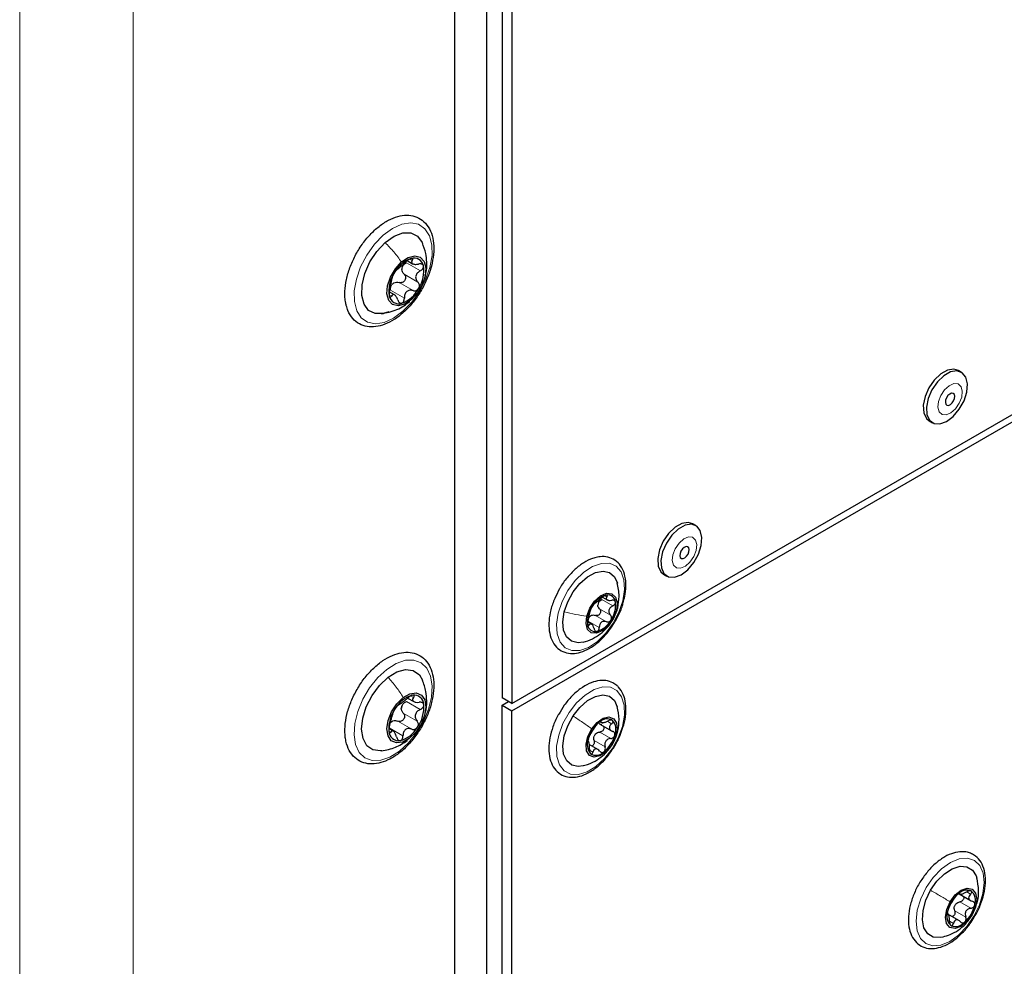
# Paper-space layout 'Blatt2' of a CAD drawing. Header units: millimetres. Extents: x 5 to 418, y 2 to 292.
# Tile 76 of 87: x 285 to 307, y 163 to 184. Entities that reach past the tile are written whole.
import ezdxf

# ---------------------------------------------------------------- set-up
doc = ezdxf.new("R2010")
doc.units = ezdxf.units.MM

psp = doc.layouts.new('Blatt2')

# ---------------------------------------------------------------- linework, layer by layer
at = {"color": 7, "linetype": 'Continuous', "lineweight": 18}
for p, q in [((284.705, 75.954), (284.705, 218.848)), ((287.25, 218.848), (287.25, 75.954)), ((293.454, 178.831), (293.507, 178.8)), ((293.376, 178.746), (293.688, 178.567)), ((293.323, 178.491), (293.634, 178.311)), ((293.213, 178.303), (293.524, 178.123)), ((293.016, 178.01), (293.039, 177.997)), ((293.018, 178.131), (293.329, 177.952)), ((297.755, 171.196), (298.003, 171.053)), ((297.83, 171.281), (297.871, 171.257)), ((297.704, 170.989), (297.952, 170.846)), ((298.106, 171.012), (298.083, 170.952)), ((297.453, 170.712), (297.7, 170.569)), ((297.611, 170.841), (297.859, 170.698)), ((297.455, 170.636), (297.475, 170.625)), ((293.376, 168.91), (293.687, 168.731)), ((293.49, 169.024), (293.535, 168.999)), ((293.185, 168.47), (293.496, 168.29)), ((293.304, 168.651), (293.616, 168.472)), ((297.731, 168.463), (297.745, 168.455)), ((297.889, 168.459), (297.975, 168.41)), ((292.986, 168.318), (293.297, 168.138)), ((292.999, 168.24), (293.026, 168.224)), ((297.709, 168.223), (297.956, 168.081)), ((293.389, 168.042), (293.444, 168.085)), ((297.583, 168.033), (297.831, 167.89)), ((297.479, 167.821), (297.557, 167.776)), ((297.965, 167.917), (297.972, 167.926)), ((305.939, 164.639), (306.023, 164.59)), ((305.783, 164.418), (306.031, 164.275)), ((305.668, 164.22), (305.915, 164.077)), ((306.056, 164.126), (306.057, 164.126)), ((305.552, 163.983), (305.639, 163.933))]:
    psp.add_line(p, q, dxfattribs=at)
at = {"color": 7, "linetype": 'Continuous', "lineweight": 25}
for p, q in [((295.524, 215.777), (295.524, 168.99)), ((295.736, 215.655), (295.736, 168.867)), ((295.17, 212.985), (295.17, 117.45)), ((294.463, 117.041), (294.463, 212.577)), ((294.463, 118.19), (294.463, 211.575)), ((295.736, 168.867), (318.985, 182.289)), ((295.736, 168.704), (318.985, 182.126)), ((293.395, 178.793), (293.514, 178.724)), ((293.106, 178.028), (292.99, 178.095)), ((305.82, 176.291), (305.75, 176.332)), ((305.097, 175.2), (305.167, 175.16)), ((299.866, 172.854), (299.796, 172.894)), ((299.143, 171.763), (299.213, 171.723)), ((297.771, 171.25), (297.876, 171.189)), ((297.524, 170.646), (297.439, 170.695)), ((293.401, 168.987), (293.541, 168.906)), ((295.736, 168.867), (295.524, 168.99)), ((295.524, 168.826), (295.665, 168.908)), ((295.524, 168.826), (295.736, 168.704)), ((295.524, 122.283), (295.524, 168.826)), ((295.736, 122.161), (295.736, 168.704)), ((297.718, 168.457), (297.77, 168.427)), ((293.081, 168.248), (292.984, 168.304)), ((297.711, 168.403), (297.985, 168.245)), ((297.685, 167.824), (297.476, 167.945)), ((305.763, 164.604), (305.801, 164.582)), ((305.766, 164.597), (306.039, 164.439)), ((305.776, 163.992), (305.502, 164.15)), ((305.537, 164.135), (305.507, 164.152))]:
    psp.add_line(p, q, dxfattribs=at)
at = {"color": 7, "linetype": 'Continuous', "lineweight": 18, "flags": 128}
for points in [[(292.856, 179.363), (293.065, 179.516), (293.275, 179.612), (293.474, 179.643), (293.65, 179.608), (293.792, 179.51), (293.893, 179.353), (293.946, 179.148), (293.949, 178.905), (293.901, 178.64), (293.805, 178.367), (293.667, 178.103), (293.495, 177.862), (293.298, 177.659), (293.089, 177.505), (292.879, 177.41), (292.68, 177.379), (292.504, 177.413), (292.362, 177.512), (292.261, 177.668), (292.208, 177.874), (292.205, 178.116), (292.253, 178.381), (292.349, 178.654), (292.487, 178.919), (292.659, 179.16), (292.856, 179.363)], [(305.839, 175.864), (305.811, 175.967), (305.745, 176.028), (305.652, 176.036), (305.546, 175.99), (305.442, 175.898), (305.358, 175.773), (305.304, 175.635), (305.29, 175.505), (305.319, 175.401), (305.384, 175.341), (305.477, 175.333), (305.583, 175.379), (305.687, 175.471), (305.772, 175.595), (305.825, 175.734), (305.839, 175.864)], [(299.885, 172.427), (299.857, 172.53), (299.791, 172.591), (299.698, 172.598), (299.592, 172.553), (299.488, 172.461), (299.404, 172.336), (299.35, 172.198), (299.337, 172.067), (299.365, 171.964), (299.43, 171.904), (299.523, 171.896), (299.629, 171.942), (299.733, 172.034), (299.818, 172.158), (299.871, 172.296), (299.885, 172.427)], [(298.228, 171.169), (298.14, 170.912), (298.01, 170.663), (297.845, 170.439), (297.656, 170.255), (297.457, 170.124), (297.261, 170.055), (297.082, 170.052), (296.932, 170.116), (296.82, 170.243), (296.755, 170.423), (296.741, 170.644), (296.779, 170.892), (296.867, 171.15), (296.997, 171.399), (297.162, 171.623), (297.351, 171.807), (297.55, 171.938), (297.746, 172.007), (297.925, 172.01), (298.075, 171.946), (298.187, 171.819), (298.252, 171.639), (298.266, 171.417), (298.228, 171.169)], [(292.936, 169.63), (293.147, 169.762), (293.354, 169.833), (293.545, 169.839), (293.709, 169.779), (293.836, 169.657), (293.919, 169.481), (293.953, 169.259), (293.936, 169.006), (293.869, 168.736), (293.757, 168.465), (293.604, 168.208), (293.421, 167.98), (293.218, 167.794), (293.007, 167.663), (292.8, 167.592), (292.609, 167.586), (292.445, 167.646), (292.318, 167.767), (292.235, 167.944), (292.201, 168.165), (292.218, 168.418), (292.285, 168.688), (292.397, 168.96), (292.55, 169.217), (292.733, 169.445), (292.936, 169.63)], [(297.985, 167.849), (297.816, 167.63), (297.625, 167.454), (297.425, 167.332), (297.231, 167.274), (297.056, 167.282), (296.911, 167.356), (296.806, 167.492), (296.749, 167.68), (296.744, 167.906), (296.79, 168.157), (296.885, 168.414), (297.022, 168.661), (297.191, 168.879), (297.382, 169.055), (297.582, 169.177), (297.776, 169.236), (297.951, 169.228), (298.096, 169.153), (298.201, 169.017), (298.258, 168.83), (298.263, 168.603), (298.217, 168.352), (298.122, 168.095), (297.985, 167.849)], [(306.099, 164.096), (305.94, 163.865), (305.755, 163.672), (305.557, 163.53), (305.36, 163.448), (305.177, 163.433), (305.02, 163.484), (304.9, 163.598), (304.825, 163.769), (304.801, 163.983), (304.829, 164.228), (304.907, 164.484), (305.03, 164.737), (305.189, 164.967), (305.374, 165.16), (305.572, 165.302), (305.769, 165.384), (305.953, 165.4), (306.11, 165.348), (306.229, 165.234), (306.304, 165.063), (306.328, 164.849), (306.3, 164.605), (306.222, 164.348), (306.099, 164.096)]]:
    psp.add_lwpolyline(points, dxfattribs=at)
at = {"color": 7, "linetype": 'Continuous', "lineweight": 25, "flags": 128}
for points in [[(292.899, 179.198), (293.099, 179.339), (293.297, 179.414), (293.477, 179.415), (293.625, 179.343), (293.729, 179.203), (293.736, 179.186)], [(292.98, 177.646), (292.857, 177.608), (292.677, 177.607), (292.529, 177.679), (292.425, 177.818), (292.374, 178.014), (292.38, 178.249), (292.443, 178.506), (292.557, 178.764), (292.713, 179.001), (292.899, 179.198)], [(293.264, 178.763), (293.415, 178.864), (293.561, 178.902), (293.684, 178.872), (293.77, 178.777), (293.808, 178.63), (293.794, 178.448), (293.729, 178.253), (293.621, 178.068), (293.484, 177.916)], [(293.484, 177.916), (293.333, 177.815), (293.187, 177.777), (293.064, 177.807), (292.978, 177.901), (292.94, 178.048), (292.954, 178.23), (293.019, 178.426), (293.127, 178.61), (293.264, 178.763)], [(305.75, 176.332), (305.649, 176.361), (305.506, 176.338), (305.354, 176.253), (305.209, 176.115), (305.088, 175.939), (305.003, 175.745), (304.964, 175.552), (304.974, 175.383), (305.033, 175.256), (305.097, 175.2)], [(305.954, 176.028), (305.919, 176.178), (305.838, 176.279), (305.719, 176.321), (305.576, 176.297), (305.424, 176.212), (305.28, 176.074), (305.159, 175.898), (305.074, 175.704), (305.034, 175.512), (305.045, 175.342), (305.104, 175.215), (305.205, 175.142), (305.338, 175.133), (305.487, 175.188), (305.637, 175.301), (305.772, 175.46), (305.877, 175.648), (305.94, 175.844), (305.954, 176.028)], [(305.67, 175.754), (305.66, 175.794), (305.634, 175.817), (305.598, 175.82), (305.557, 175.802), (305.517, 175.767), (305.485, 175.719), (305.464, 175.665), (305.459, 175.615), (305.47, 175.575), (305.495, 175.552), (305.531, 175.549), (305.572, 175.566), (305.612, 175.602), (305.644, 175.65), (305.665, 175.703), (305.67, 175.754)], [(299.796, 172.894), (299.695, 172.924), (299.552, 172.901), (299.4, 172.816), (299.255, 172.678), (299.134, 172.502), (299.049, 172.308), (299.01, 172.115), (299.02, 171.946), (299.079, 171.819), (299.143, 171.763)], [(300.001, 172.59), (299.965, 172.741), (299.884, 172.842), (299.766, 172.884), (299.623, 172.86), (299.471, 172.775), (299.326, 172.637), (299.205, 172.461), (299.12, 172.267), (299.08, 172.074), (299.091, 171.905), (299.15, 171.778), (299.251, 171.705), (299.384, 171.696), (299.533, 171.751), (299.684, 171.864), (299.818, 172.023), (299.923, 172.211), (299.986, 172.407), (300.001, 172.59)], [(299.716, 172.317), (299.706, 172.357), (299.68, 172.38), (299.644, 172.383), (299.603, 172.365), (299.563, 172.33), (299.531, 172.282), (299.51, 172.228), (299.505, 172.178), (299.516, 172.138), (299.541, 172.115), (299.577, 172.112), (299.618, 172.129), (299.658, 172.165), (299.691, 172.213), (299.711, 172.266), (299.716, 172.317)], [(296.913, 170.918), (296.993, 171.147), (297.114, 171.366), (297.266, 171.558), (297.438, 171.707), (297.615, 171.802), (297.783, 171.834), (297.928, 171.801), (298.039, 171.706), (298.105, 171.562)], [(297.419, 170.824), (297.487, 171), (297.595, 171.159), (297.726, 171.277), (297.862, 171.335), (297.981, 171.326), (298.064, 171.249), (298.1, 171.118), (298.083, 170.952)], [(297.337, 170.242), (297.224, 170.228), (297.079, 170.26), (296.968, 170.356), (296.9, 170.506), (296.882, 170.698), (296.913, 170.918)], [(298.083, 170.952), (298.015, 170.775), (297.907, 170.617), (297.776, 170.499), (297.64, 170.441), (297.521, 170.45), (297.438, 170.527), (297.402, 170.658), (297.419, 170.824)], [(292.963, 169.452), (293.164, 169.573), (293.358, 169.624), (293.53, 169.601), (293.665, 169.506), (293.738, 169.385)], [(292.825, 167.804), (292.796, 167.801), (292.624, 167.824), (292.49, 167.919), (292.402, 168.078), (292.37, 168.289), (292.395, 168.534), (292.475, 168.793), (292.604, 169.046), (292.771, 169.272), (292.963, 169.452)], [(293.304, 168.997), (293.455, 169.082), (293.597, 169.102), (293.711, 169.054), (293.785, 168.944), (293.81, 168.786), (293.781, 168.598), (293.704, 168.403), (293.587, 168.225), (293.444, 168.085)], [(293.444, 168.085), (293.293, 168), (293.151, 167.98), (293.037, 168.028), (292.963, 168.137), (292.938, 168.296), (292.967, 168.484), (293.044, 168.678), (293.161, 168.857), (293.304, 168.997)], [(297.111, 168.585), (297.263, 168.778), (297.434, 168.929), (297.611, 169.025), (297.78, 169.058), (297.925, 169.026), (298.037, 168.932), (298.103, 168.792)], [(297.341, 167.467), (297.227, 167.451), (297.082, 167.483), (296.97, 167.577), (296.901, 167.726), (296.882, 167.918), (296.912, 168.137), (296.991, 168.366), (297.111, 168.585)], [(297.53, 168.298), (297.651, 168.441), (297.787, 168.535), (297.917, 168.563), (298.023, 168.524), (298.086, 168.421), (298.099, 168.271), (298.059, 168.097), (297.972, 167.926)], [(297.972, 167.926), (297.851, 167.782), (297.715, 167.689), (297.585, 167.66), (297.479, 167.7), (297.416, 167.803), (297.403, 167.952), (297.443, 168.126), (297.53, 168.298)], [(305.129, 164.677), (305.271, 164.881), (305.438, 165.047), (305.615, 165.161), (305.787, 165.216), (305.942, 165.205), (306.066, 165.131), (306.15, 164.999), (306.165, 164.95)], [(305.567, 164.42), (305.681, 164.573), (305.815, 164.679), (305.949, 164.724), (306.062, 164.701), (306.137, 164.612), (306.162, 164.472), (306.134, 164.301), (306.057, 164.126)], [(305.402, 163.629), (305.342, 163.617), (305.187, 163.627), (305.063, 163.701), (304.979, 163.834), (304.943, 164.013), (304.958, 164.225), (305.021, 164.453), (305.129, 164.677)], [(306.057, 164.126), (305.943, 163.974), (305.809, 163.867), (305.675, 163.822), (305.562, 163.846), (305.487, 163.935), (305.462, 164.075), (305.49, 164.245), (305.567, 164.42)]]:
    psp.add_lwpolyline(points, dxfattribs=at)
at = {"color": 7, "linetype": 'Continuous', "lineweight": 25}
for centre, radius, start, end in [((293.717, 178.184), 0.699, 109.8915, 152.7043), ((293.546, 178.637), 0.214, 10.4108, 108.2534), ((293.529, 178.574), 0.259, 161.4132, 174.9286), ((293.058, 178.56), 0.708, 326.9643, 9.3775), ((293.69, 178.118), 0.708, 146.9643, 189.3775), ((293.24, 178.085), 0.255, 124.4766, 138.1192), ((293.031, 178.495), 0.699, 289.8915, 332.7043), ((293.202, 178.041), 0.214, 190.4108, 288.2534), ((298.005, 170.787), 0.53, 106.8268, 151.374), ((297.884, 171.049), 0.219, 158.4297, 173.718), ((297.89, 171.125), 0.174, 5.3311, 102.6403), ((297.468, 171.073), 0.599, 325.6008, 6.547), ((298.034, 170.703), 0.599, 145.6008, 186.547), ((297.621, 170.676), 0.193, 120.7845, 137.4163), ((297.497, 170.989), 0.53, 286.8268, 331.374), ((297.612, 170.651), 0.174, 185.3311, 282.6403), ((293.672, 168.439), 0.63, 104.4662, 150.4197), ((293.546, 168.833), 0.219, 1.9353, 98.3332), ((293.752, 168.303), 0.771, 144.5892, 184.5931), ((293.54, 168.719), 0.282, 158.2159, 170.9664), ((292.996, 168.778), 0.771, 324.5892, 4.5931), ((293.185, 168.275), 0.229, 120.12, 134.7659), ((298.158, 167.875), 0.731, 128.7416, 164.4498), ((297.875, 168.28), 0.24, 59.0871, 136.4851), ((297.748, 168.278), 0.325, 337.3286, 39.8568), ((293.202, 168.249), 0.219, 181.9353, 278.3332), ((293.076, 168.643), 0.63, 284.4662, 330.4197), ((297.754, 167.946), 0.325, 157.3286, 219.8568), ((297.822, 168.014), 0.268, 139.922, 153.2695), ((297.344, 168.348), 0.731, 308.7416, 344.4498), ((297.627, 167.943), 0.24, 239.0871, 316.4851), ((306.227, 164.034), 0.739, 131.9636, 167.42), ((305.941, 164.405), 0.275, 69.1743, 139.5776), ((305.853, 164.449), 0.282, 339.8716, 48.9), ((305.909, 164.212), 0.271, 143.0645, 156.319), ((305.397, 164.513), 0.739, 311.9636, 347.42), ((305.771, 164.098), 0.282, 159.8716, 228.9), ((305.683, 164.141), 0.275, 249.1743, 319.5776)]:
    psp.add_arc(centre, radius, start, end, dxfattribs=at)
for points, knots in [([(292.028, 177.784), (292.039, 177.746), (292.072, 177.638), (292.164, 177.491), (292.314, 177.368), (292.494, 177.307), (292.689, 177.304), (292.894, 177.358), (293.106, 177.467), (293.315, 177.628), (293.509, 177.832), (293.68, 178.07), (293.82, 178.33), (293.923, 178.6), (293.982, 178.869), (293.996, 179.126), (293.96, 179.359), (293.874, 179.557), (293.741, 179.705), (293.572, 179.794), (293.382, 179.821), (293.181, 179.792), (292.971, 179.707), (292.76, 179.568), (292.558, 179.381), (292.375, 179.157), (292.221, 178.905), (292.102, 178.638), (292.022, 178.367), (291.989, 178.104), (291.998, 177.911), (292.022, 177.811), (292.028, 177.784)], [0, 0, 0, 0, 0.018978, 0.0540405, 0.0880233, 0.1207146, 0.1532027, 0.1866219, 0.2212076, 0.2563491, 0.2914946, 0.326558, 0.3615929, 0.3966783, 0.4318873, 0.4673158, 0.5030087, 0.538652, 0.5733263, 0.6064684, 0.6389434, 0.671847, 0.7059733, 0.7409558, 0.7761298, 0.8112263, 0.8462641, 0.8813199, 0.9164627, 0.9517847, 0.987365, 1, 1, 1, 1]), ([(293.792, 178.459), (293.798, 178.476), (293.835, 178.57), (293.834, 178.742), (293.814, 178.975), (293.762, 179.115), (293.733, 179.194)], [0, 0, 0, 0, 0.06955, 0.404535, 0.664209, 1, 1, 1, 1]), ([(293.479, 178.841), (293.469, 178.838), (293.45, 178.831), (293.417, 178.811), (293.385, 178.787), (293.367, 178.77), (293.358, 178.762)], [0, 0, 0, 0, 0.250032, 0.499632, 0.749228, 1, 1, 1, 1]), ([(293.507, 178.8), (293.511, 178.807), (293.518, 178.821), (293.516, 178.836), (293.504, 178.845), (293.487, 178.842), (293.479, 178.841)], [0, 0, 0, 0, 0.249816, 0.499908, 0.75012, 1, 1, 1, 1]), ([(293.163, 178.59), (293.171, 178.596), (293.182, 178.603), (293.211, 178.629), (293.237, 178.653), (293.268, 178.679), (293.311, 178.717), (293.339, 178.744), (293.358, 178.762)], [0, 0, 0, 0, 0.2491937, 0.3743301, 0.4989253, 0.6240038, 0.7497569, 1, 1, 1, 1]), ([(293.323, 178.491), (293.309, 178.506), (293.282, 178.536), (293.275, 178.577), (293.271, 178.597)], [0, 0, 0, 0, 0.500645, 1, 1, 1, 1]), ([(293.284, 178.657), (293.295, 178.675), (293.318, 178.711), (293.357, 178.734), (293.376, 178.746)], [0, 0, 0, 0, 0.49811, 1, 1, 1, 1]), ([(293.507, 178.8), (293.5, 178.785), (293.488, 178.763), (293.496, 178.739), (293.511, 178.724), (293.537, 178.714), (293.582, 178.707), (293.622, 178.713), (293.649, 178.716)], [0, 0, 0, 0, 0.249219, 0.374357, 0.498947, 0.62402, 0.749767, 1, 1, 1, 1]), ([(293.757, 178.676), (293.753, 178.684), (293.746, 178.701), (293.719, 178.716), (293.686, 178.722), (293.661, 178.718), (293.649, 178.716)], [0, 0, 0, 0, 0.24999, 0.499611, 0.749127, 1, 1, 1, 1]), ([(293.688, 178.567), (293.699, 178.574), (293.721, 178.587), (293.745, 178.616), (293.76, 178.647), (293.758, 178.666), (293.757, 178.676)], [0, 0, 0, 0, 0.249853, 0.499901, 0.750114, 1, 1, 1, 1]), ([(293, 178.147), (293.006, 178.172), (293.016, 178.21), (293.027, 178.265), (293.035, 178.305), (293.043, 178.34), (293.051, 178.379), (293.053, 178.393), (293.054, 178.402)], [0, 0, 0, 0, 0.24922, 0.374358, 0.498948, 0.624021, 0.749768, 1, 1, 1, 1]), ([(293.096, 178.504), (293.089, 178.493), (293.077, 178.47), (293.063, 178.439), (293.055, 178.415), (293.054, 178.406), (293.054, 178.402)], [0, 0, 0, 0, 0.249858, 0.4994668, 0.7490113, 1, 1, 1, 1]), ([(293.163, 178.59), (293.16, 178.588), (293.153, 178.583), (293.137, 178.565), (293.116, 178.538), (293.103, 178.515), (293.096, 178.504)], [0, 0, 0, 0, 0.249806, 0.500054, 0.750309, 1, 1, 1, 1]), ([(293.323, 178.491), (293.331, 178.482), (293.346, 178.464), (293.358, 178.429), (293.357, 178.391), (293.343, 178.353), (293.317, 178.322), (293.284, 178.303), (293.248, 178.295), (293.225, 178.3), (293.213, 178.303)], [0, 0, 0, 0, 0.125234, 0.249503, 0.374346, 0.49908, 0.623909, 0.749397, 0.874445, 1, 1, 1, 1]), ([(293.688, 178.567), (293.664, 178.551), (293.628, 178.529), (293.597, 178.485), (293.583, 178.448), (293.581, 178.41), (293.593, 178.36), (293.618, 178.331), (293.634, 178.311)], [0, 0, 0, 0, 0.24922, 0.374358, 0.498948, 0.624021, 0.749768, 1, 1, 1, 1]), ([(293.018, 178.131), (293.019, 178.154), (293.02, 178.199), (293.04, 178.237), (293.05, 178.256)], [0, 0, 0, 0, 0.500609, 1, 1, 1, 1]), ([(293.096, 178.296), (293.115, 178.303), (293.153, 178.316), (293.193, 178.307), (293.213, 178.303)], [0, 0, 0, 0, 0.4981106, 1, 1, 1, 1]), ([(293.524, 178.123), (293.536, 178.121), (293.559, 178.116), (293.595, 178.123), (293.629, 178.142), (293.644, 178.164), (293.652, 178.174)], [0, 0, 0, 0, 0.249806, 0.500054, 0.750309, 1, 1, 1, 1]), ([(293.652, 178.174), (293.658, 178.186), (293.669, 178.21), (293.669, 178.249), (293.658, 178.285), (293.642, 178.302), (293.634, 178.311)], [0, 0, 0, 0, 0.249858, 0.499467, 0.749011, 1, 1, 1, 1]), ([(293, 178.147), (292.997, 178.135), (292.992, 178.112), (292.986, 178.072), (292.985, 178.033), (292.989, 178.013), (292.991, 178.003)], [0, 0, 0, 0, 0.249853, 0.499901, 0.750114, 1, 1, 1, 1]), ([(292.991, 178.003), (292.994, 177.995), (292.999, 177.979), (293.012, 177.972), (293.026, 177.977), (293.035, 177.99), (293.039, 177.997)], [0, 0, 0, 0, 0.24999, 0.499611, 0.749127, 1, 1, 1, 1]), ([(293.181, 177.913), (293.171, 177.938), (293.156, 177.976), (293.128, 178.011), (293.107, 178.03), (293.087, 178.036), (293.062, 178.031), (293.048, 178.011), (293.039, 177.997)], [0, 0, 0, 0, 0.2492191, 0.3743567, 0.4989469, 0.6240198, 0.7497675, 1, 1, 1, 1]), ([(293.269, 177.838), (293.278, 177.842), (293.295, 177.849), (293.315, 177.877), (293.328, 177.912), (293.329, 177.939), (293.329, 177.952)], [0, 0, 0, 0, 0.250032, 0.499632, 0.749228, 1, 1, 1, 1]), ([(293.524, 178.123), (293.499, 178.128), (293.462, 178.135), (293.413, 178.121), (293.381, 178.101), (293.356, 178.071), (293.333, 178.022), (293.331, 177.98), (293.329, 177.952)], [0, 0, 0, 0, 0.249194, 0.37433, 0.498925, 0.624004, 0.749757, 1, 1, 1, 1]), ([(292.814, 177.601), (292.932, 177.625), (293.109, 177.662), (293.32, 177.777), (293.407, 177.846), (293.449, 177.879)], [0, 0, 0, 0, 0.512053, 0.763119, 1, 1, 1, 1]), ([(293.181, 177.913), (293.185, 177.901), (293.194, 177.878), (293.216, 177.851), (293.242, 177.835), (293.26, 177.837), (293.269, 177.838)], [0, 0, 0, 0, 0.249816, 0.499908, 0.75012, 1, 1, 1, 1]), ([(297.656, 172.146), (297.62, 172.137), (297.519, 172.113), (297.349, 172.028), (297.154, 171.881), (296.976, 171.688), (296.858, 171.533), (296.813, 171.443), (296.809, 171.435)], [0, 0, 0, 0, 0.116024, 0.329386, 0.54511, 0.761082, 0.976573, 1, 1, 1, 1]), ([(298.242, 171.159), (298.256, 171.21), (298.293, 171.346), (298.303, 171.555), (298.272, 171.773), (298.188, 171.954), (298.059, 172.085), (297.896, 172.154), (297.757, 172.162), (297.676, 172.149), (297.656, 172.146)], [0, 0, 0, 0, 0.090612, 0.238574, 0.387702, 0.536718, 0.681345, 0.819423, 0.955356, 1, 1, 1, 1]), ([(298.112, 171.01), (298.128, 171.095), (298.162, 171.281), (298.123, 171.469), (298.103, 171.571)], [0, 0, 0, 0, 0.461291, 1, 1, 1, 1]), ([(296.809, 171.435), (296.77, 171.363), (296.688, 171.211), (296.607, 170.966), (296.565, 170.719), (296.57, 170.487), (296.625, 170.284), (296.73, 170.124), (296.877, 170.02), (297.049, 169.978), (297.234, 169.994), (297.428, 170.065), (297.625, 170.19), (297.813, 170.364), (297.982, 170.575), (298.12, 170.812), (298.209, 171.012), (298.235, 171.127), (298.242, 171.159)], [0, 0, 0, 0, 0.058922, 0.12516, 0.191689, 0.2587, 0.326172, 0.392809, 0.45667, 0.518284, 0.579969, 0.643874, 0.709697, 0.776038, 0.842244, 0.90835, 0.974521, 1, 1, 1, 1]), ([(297.595, 171.106), (297.592, 171.104), (297.587, 171.102), (297.574, 171.088), (297.557, 171.068), (297.546, 171.05), (297.54, 171.041)], [0, 0, 0, 0, 0.249815, 0.499908, 0.75012, 1, 1, 1, 1]), ([(297.595, 171.106), (297.6, 171.109), (297.609, 171.114), (297.632, 171.132), (297.653, 171.15), (297.678, 171.17), (297.714, 171.199), (297.737, 171.221), (297.753, 171.235)], [0, 0, 0, 0, 0.249199, 0.374336, 0.49893, 0.624007, 0.749759, 1, 1, 1, 1]), ([(297.68, 171.13), (297.69, 171.143), (297.71, 171.171), (297.74, 171.188), (297.755, 171.196)], [0, 0, 0, 0, 0.498459, 1, 1, 1, 1]), ([(297.852, 171.295), (297.844, 171.293), (297.829, 171.288), (297.802, 171.273), (297.775, 171.255), (297.761, 171.241), (297.753, 171.235)], [0, 0, 0, 0, 0.249991, 0.499611, 0.749127, 1, 1, 1, 1]), ([(297.871, 171.257), (297.874, 171.263), (297.881, 171.275), (297.88, 171.288), (297.871, 171.296), (297.858, 171.295), (297.852, 171.295)], [0, 0, 0, 0, 0.249852, 0.499902, 0.750115, 1, 1, 1, 1]), ([(297.871, 171.257), (297.864, 171.245), (297.854, 171.226), (297.858, 171.205), (297.87, 171.192), (297.89, 171.182), (297.925, 171.174), (297.957, 171.177), (297.978, 171.179)], [0, 0, 0, 0, 0.249201, 0.3743378, 0.4989316, 0.6240084, 0.74976, 1, 1, 1, 1]), ([(298.063, 171.141), (298.06, 171.149), (298.055, 171.163), (298.034, 171.176), (298.008, 171.182), (297.988, 171.18), (297.978, 171.179)], [0, 0, 0, 0, 0.249857, 0.499466, 0.749011, 1, 1, 1, 1]), ([(298.003, 171.053), (298.012, 171.059), (298.03, 171.069), (298.051, 171.092), (298.064, 171.117), (298.063, 171.133), (298.063, 171.141)], [0, 0, 0, 0, 0.249807, 0.500055, 0.750309, 1, 1, 1, 1]), ([(297.34, 170.243), (297.341, 170.243), (297.412, 170.254), (297.544, 170.314), (297.726, 170.419), (297.884, 170.564), (298.015, 170.744), (298.084, 170.901), (298.109, 170.995), (298.113, 171.013)], [0, 0, 0, 0, 0.0007498, 0.1894377, 0.3719171, 0.5534511, 0.7453075, 0.9532167, 1, 1, 1, 1]), ([(297.451, 170.75), (297.456, 170.77), (297.464, 170.8), (297.474, 170.844), (297.482, 170.876), (297.49, 170.905), (297.498, 170.937), (297.5, 170.949), (297.502, 170.958)], [0, 0, 0, 0, 0.249168, 0.374303, 0.498903, 0.623987, 0.749746, 1, 1, 1, 1]), ([(297.54, 171.041), (297.535, 171.032), (297.524, 171.014), (297.512, 170.989), (297.504, 170.969), (297.503, 170.961), (297.502, 170.958)], [0, 0, 0, 0, 0.250033, 0.499632, 0.749228, 1, 1, 1, 1]), ([(297.704, 170.989), (297.71, 170.982), (297.722, 170.967), (297.73, 170.938), (297.728, 170.907), (297.716, 170.877), (297.695, 170.853), (297.668, 170.838), (297.639, 170.834), (297.621, 170.838), (297.611, 170.841)], [0, 0, 0, 0, 0.125193, 0.249438, 0.374279, 0.499024, 0.623869, 0.749369, 0.87443, 1, 1, 1, 1]), ([(297.704, 170.989), (297.694, 171.001), (297.674, 171.026), (297.669, 171.057), (297.666, 171.073)], [0, 0, 0, 0, 0.50155, 1, 1, 1, 1]), ([(298.003, 171.053), (297.984, 171.042), (297.954, 171.024), (297.928, 170.989), (297.915, 170.96), (297.913, 170.928), (297.92, 170.887), (297.939, 170.863), (297.952, 170.846)], [0, 0, 0, 0, 0.249168, 0.374303, 0.498903, 0.623987, 0.749746, 1, 1, 1, 1]), ([(297.451, 170.75), (297.448, 170.741), (297.443, 170.723), (297.438, 170.692), (297.436, 170.66), (297.438, 170.643), (297.439, 170.635)], [0, 0, 0, 0, 0.249807, 0.500055, 0.750309, 1, 1, 1, 1]), ([(297.453, 170.712), (297.454, 170.729), (297.455, 170.764), (297.471, 170.792), (297.479, 170.807)], [0, 0, 0, 0, 0.501552, 1, 1, 1, 1]), ([(297.583, 170.547), (297.576, 170.567), (297.565, 170.598), (297.544, 170.628), (297.528, 170.645), (297.512, 170.651), (297.494, 170.65), (297.483, 170.635), (297.475, 170.625)], [0, 0, 0, 0, 0.249201, 0.374338, 0.498932, 0.624008, 0.74976, 1, 1, 1, 1]), ([(297.522, 170.842), (297.537, 170.846), (297.566, 170.854), (297.596, 170.845), (297.611, 170.841)], [0, 0, 0, 0, 0.498457, 1, 1, 1, 1]), ([(297.859, 170.698), (297.839, 170.703), (297.81, 170.71), (297.771, 170.701), (297.745, 170.686), (297.724, 170.663), (297.705, 170.625), (297.702, 170.592), (297.7, 170.569)], [0, 0, 0, 0, 0.249199, 0.374336, 0.49893, 0.624007, 0.749759, 1, 1, 1, 1]), ([(297.859, 170.698), (297.868, 170.696), (297.886, 170.691), (297.915, 170.695), (297.943, 170.71), (297.955, 170.726), (297.962, 170.735)], [0, 0, 0, 0, 0.2498147, 0.4999078, 0.7501201, 1, 1, 1, 1]), ([(297.962, 170.735), (297.967, 170.744), (297.976, 170.763), (297.977, 170.795), (297.969, 170.824), (297.958, 170.839), (297.952, 170.846)], [0, 0, 0, 0, 0.250033, 0.499632, 0.749228, 1, 1, 1, 1]), ([(297.439, 170.635), (297.441, 170.628), (297.445, 170.614), (297.455, 170.607), (297.465, 170.61), (297.472, 170.62), (297.475, 170.625)], [0, 0, 0, 0, 0.2498571, 0.4994664, 0.7490114, 1, 1, 1, 1]), ([(297.583, 170.547), (297.586, 170.537), (297.593, 170.518), (297.609, 170.495), (297.629, 170.481), (297.643, 170.481), (297.65, 170.481)], [0, 0, 0, 0, 0.249852, 0.499902, 0.750115, 1, 1, 1, 1]), ([(297.65, 170.481), (297.657, 170.484), (297.671, 170.489), (297.687, 170.51), (297.698, 170.538), (297.699, 170.559), (297.7, 170.569)], [0, 0, 0, 0, 0.249991, 0.499611, 0.749127, 1, 1, 1, 1]), ([(292.008, 168.08), (292.016, 168.04), (292.038, 167.925), (292.113, 167.761), (292.247, 167.613), (292.416, 167.526), (292.606, 167.5), (292.807, 167.531), (293.017, 167.617), (293.229, 167.756), (293.43, 167.944), (293.612, 168.169), (293.766, 168.421), (293.885, 168.688), (293.963, 168.959), (293.996, 169.223), (293.981, 169.467), (293.916, 169.681), (293.802, 169.852), (293.645, 169.966), (293.463, 170.018), (293.266, 170.012), (293.059, 169.95), (292.847, 169.834), (292.64, 169.666), (292.448, 169.456), (292.281, 169.214), (292.147, 168.952), (292.05, 168.681), (291.997, 168.413), (291.991, 168.214), (292.005, 168.108), (292.008, 168.08)], [0, 0, 0, 0, 0.018888, 0.054307, 0.088947, 0.122063, 0.154532, 0.187457, 0.221607, 0.256599, 0.291772, 0.326867, 0.361905, 0.396962, 0.432107, 0.467434, 0.50302, 0.538774, 0.57398, 0.607735, 0.640337, 0.672895, 0.706501, 0.741212, 0.776383, 0.811517, 0.846571, 0.881609, 0.916706, 0.951942, 0.987409, 1, 1, 1, 1]), ([(293.791, 168.641), (293.794, 168.647), (293.831, 168.734), (293.834, 168.905), (293.82, 169.154), (293.765, 169.306), (293.735, 169.392)], [0, 0, 0, 0, 0.024245, 0.370548, 0.644007, 1, 1, 1, 1]), ([(298.09, 169.27), (298.063, 169.29), (297.99, 169.344), (297.845, 169.386), (297.662, 169.38), (297.469, 169.317), (297.272, 169.201), (297.083, 169.034), (296.915, 168.839), (296.829, 168.691), (296.789, 168.623)], [0, 0, 0, 0, 0.0759282, 0.2043994, 0.3329271, 0.46564, 0.6027652, 0.7414303, 0.8798619, 1, 1, 1, 1]), ([(298.223, 168.313), (298.231, 168.337), (298.271, 168.444), (298.298, 168.634), (298.298, 168.867), (298.245, 169.071), (298.165, 169.201), (298.105, 169.257), (298.09, 169.27)], [0, 0, 0, 0, 0.061079, 0.276824, 0.494099, 0.712952, 0.929478, 1, 1, 1, 1]), ([(293.191, 168.826), (293.198, 168.829), (293.208, 168.834), (293.236, 168.855), (293.263, 168.875), (293.295, 168.9), (293.339, 168.934), (293.37, 168.961), (293.39, 168.978)], [0, 0, 0, 0, 0.249194, 0.37433, 0.498925, 0.624004, 0.749757, 1, 1, 1, 1]), ([(293.278, 168.824), (293.29, 168.842), (293.316, 168.878), (293.356, 168.9), (293.376, 168.91)], [0, 0, 0, 0, 0.49811, 1, 1, 1, 1]), ([(293.514, 169.049), (293.505, 169.047), (293.486, 169.043), (293.452, 169.025), (293.419, 169.003), (293.4, 168.987), (293.39, 168.978)], [0, 0, 0, 0, 0.250032, 0.499632, 0.749228, 1, 1, 1, 1]), ([(293.535, 168.999), (293.539, 169.006), (293.548, 169.021), (293.548, 169.039), (293.538, 169.05), (293.522, 169.05), (293.514, 169.049)], [0, 0, 0, 0, 0.249816, 0.499908, 0.75012, 1, 1, 1, 1]), ([(293.535, 168.999), (293.525, 168.983), (293.512, 168.959), (293.516, 168.931), (293.529, 168.913), (293.553, 168.9), (293.596, 168.888), (293.636, 168.89), (293.662, 168.892)], [0, 0, 0, 0, 0.249219, 0.374357, 0.498947, 0.62402, 0.749767, 1, 1, 1, 1]), ([(293.765, 168.84), (293.762, 168.849), (293.756, 168.868), (293.731, 168.886), (293.699, 168.895), (293.675, 168.893), (293.662, 168.892)], [0, 0, 0, 0, 0.24999, 0.499611, 0.749127, 1, 1, 1, 1]), ([(293.123, 168.75), (293.116, 168.739), (293.102, 168.717), (293.086, 168.685), (293.076, 168.659), (293.073, 168.649), (293.072, 168.645)], [0, 0, 0, 0, 0.249858, 0.4994668, 0.7490113, 1, 1, 1, 1]), ([(293.191, 168.826), (293.189, 168.825), (293.183, 168.822), (293.166, 168.806), (293.145, 168.782), (293.131, 168.761), (293.123, 168.75)], [0, 0, 0, 0, 0.249806, 0.500054, 0.750309, 1, 1, 1, 1]), ([(293.304, 168.651), (293.292, 168.668), (293.267, 168.701), (293.263, 168.743), (293.261, 168.764)], [0, 0, 0, 0, 0.500645, 1, 1, 1, 1]), ([(293.687, 168.731), (293.662, 168.717), (293.626, 168.696), (293.592, 168.653), (293.575, 168.616), (293.57, 168.577), (293.578, 168.525), (293.601, 168.493), (293.616, 168.472)], [0, 0, 0, 0, 0.2492203, 0.374358, 0.498948, 0.6240206, 0.749768, 1, 1, 1, 1]), ([(293.687, 168.731), (293.698, 168.737), (293.721, 168.75), (293.748, 168.778), (293.765, 168.809), (293.765, 168.83), (293.765, 168.84)], [0, 0, 0, 0, 0.249853, 0.499901, 0.750114, 1, 1, 1, 1]), ([(297.972, 167.913), (297.999, 167.959), (298.06, 168.063), (298.124, 168.265), (298.157, 168.522), (298.122, 168.7), (298.103, 168.795)], [0, 0, 0, 0, 0.180501, 0.407792, 0.68355, 1, 1, 1, 1]), ([(293.001, 168.386), (293.008, 168.41), (293.018, 168.446), (293.033, 168.501), (293.043, 168.541), (293.054, 168.577), (293.066, 168.617), (293.07, 168.634), (293.072, 168.645)], [0, 0, 0, 0, 0.24922, 0.374358, 0.498948, 0.624021, 0.749768, 1, 1, 1, 1]), ([(293.07, 168.473), (293.089, 168.479), (293.127, 168.489), (293.166, 168.476), (293.185, 168.47)], [0, 0, 0, 0, 0.498111, 1, 1, 1, 1]), ([(293.304, 168.651), (293.312, 168.642), (293.326, 168.622), (293.334, 168.586), (293.331, 168.547), (293.315, 168.51), (293.288, 168.481), (293.255, 168.464), (293.219, 168.46), (293.196, 168.466), (293.185, 168.47)], [0, 0, 0, 0, 0.125234, 0.249503, 0.374346, 0.49908, 0.623909, 0.749397, 0.874445, 1, 1, 1, 1]), ([(293.625, 168.331), (293.631, 168.343), (293.643, 168.367), (293.646, 168.406), (293.637, 168.443), (293.623, 168.462), (293.616, 168.472)], [0, 0, 0, 0, 0.249858, 0.499467, 0.749011, 1, 1, 1, 1]), ([(296.789, 168.623), (296.783, 168.613), (296.728, 168.526), (296.656, 168.344), (296.584, 168.093), (296.561, 167.85), (296.585, 167.628), (296.66, 167.44), (296.783, 167.3), (296.942, 167.22), (297.12, 167.201), (297.309, 167.239), (297.505, 167.331), (297.699, 167.477), (297.864, 167.643), (297.949, 167.77), (297.984, 167.82)], [0, 0, 0, 0, 0.010321, 0.089387, 0.168668, 0.248392, 0.32874, 0.409267, 0.487844, 0.562808, 0.63619, 0.710784, 0.788246, 0.867353, 0.946604, 1, 1, 1, 1]), ([(297.701, 168.445), (297.693, 168.439), (297.678, 168.427), (297.655, 168.403), (297.636, 168.381), (297.627, 168.368), (297.623, 168.361)], [0, 0, 0, 0, 0.250033, 0.4996315, 0.7492277, 1, 1, 1, 1]), ([(297.745, 168.455), (297.745, 168.458), (297.746, 168.464), (297.737, 168.466), (297.722, 168.46), (297.708, 168.45), (297.701, 168.445)], [0, 0, 0, 0, 0.249815, 0.499908, 0.75012, 1, 1, 1, 1]), ([(297.745, 168.455), (297.745, 168.448), (297.745, 168.438), (297.761, 168.434), (297.78, 168.435), (297.806, 168.44), (297.845, 168.452), (297.876, 168.466), (297.897, 168.475)], [0, 0, 0, 0, 0.249199, 0.374336, 0.49893, 0.624007, 0.749759, 1, 1, 1, 1]), ([(297.998, 168.486), (297.992, 168.489), (297.981, 168.496), (297.954, 168.496), (297.925, 168.489), (297.906, 168.48), (297.897, 168.475)], [0, 0, 0, 0, 0.249991, 0.499611, 0.749127, 1, 1, 1, 1]), ([(297.975, 168.41), (297.982, 168.416), (297.995, 168.43), (298.007, 168.451), (298.009, 168.472), (298.002, 168.481), (297.998, 168.486)], [0, 0, 0, 0, 0.249852, 0.499902, 0.750115, 1, 1, 1, 1]), ([(293.001, 168.386), (292.998, 168.375), (292.991, 168.352), (292.984, 168.313), (292.98, 168.274), (292.982, 168.252), (292.983, 168.242)], [0, 0, 0, 0, 0.249853, 0.499901, 0.750114, 1, 1, 1, 1]), ([(292.983, 168.242), (292.985, 168.233), (292.989, 168.215), (293, 168.205), (293.013, 168.207), (293.021, 168.219), (293.026, 168.224)], [0, 0, 0, 0, 0.24999, 0.499611, 0.749127, 1, 1, 1, 1]), ([(293.153, 168.118), (293.145, 168.144), (293.133, 168.183), (293.108, 168.222), (293.089, 168.244), (293.071, 168.254), (293.048, 168.254), (293.035, 168.236), (293.026, 168.224)], [0, 0, 0, 0, 0.249219, 0.374357, 0.498947, 0.62402, 0.749767, 1, 1, 1, 1]), ([(293.496, 168.29), (293.472, 168.297), (293.436, 168.308), (293.388, 168.298), (293.355, 168.281), (293.329, 168.253), (293.304, 168.207), (293.3, 168.166), (293.297, 168.138)], [0, 0, 0, 0, 0.249194, 0.37433, 0.498925, 0.624004, 0.749757, 1, 1, 1, 1]), ([(293.496, 168.29), (293.507, 168.287), (293.53, 168.28), (293.566, 168.285), (293.6, 168.301), (293.616, 168.321), (293.625, 168.331)], [0, 0, 0, 0, 0.249806, 0.500054, 0.750309, 1, 1, 1, 1]), ([(297.497, 168.171), (297.505, 168.183), (297.516, 168.201), (297.537, 168.235), (297.555, 168.263), (297.574, 168.291), (297.599, 168.327), (297.613, 168.348), (297.623, 168.361)], [0, 0, 0, 0, 0.249168, 0.374303, 0.498903, 0.623987, 0.749746, 1, 1, 1, 1]), ([(297.617, 168.186), (297.631, 168.196), (297.659, 168.216), (297.692, 168.221), (297.709, 168.223)], [0, 0, 0, 0, 0.498459, 1, 1, 1, 1]), ([(297.753, 168.383), (297.739, 168.389), (297.71, 168.401), (297.694, 168.423), (297.686, 168.434)], [0, 0, 0, 0, 0.501552, 1, 1, 1, 1]), ([(297.785, 168.361), (297.788, 168.357), (297.798, 168.347), (297.805, 168.324), (297.803, 168.295), (297.789, 168.267), (297.767, 168.244), (297.739, 168.228), (297.719, 168.225), (297.709, 168.223)], [0, 0, 0, 0, 0.086733, 0.238647, 0.390434, 0.542338, 0.695042, 0.847213, 1, 1, 1, 1]), ([(297.975, 168.41), (297.96, 168.395), (297.938, 168.373), (297.926, 168.34), (297.924, 168.314), (297.933, 168.29), (297.955, 168.261), (297.982, 168.248), (298, 168.24)], [0, 0, 0, 0, 0.249201, 0.3743378, 0.4989316, 0.6240084, 0.74976, 1, 1, 1, 1]), ([(297.984, 167.82), (298.001, 167.844), (298.072, 167.94), (298.157, 168.11), (298.203, 168.253), (298.223, 168.313)], [0, 0, 0, 0, 0.15913, 0.64887, 1, 1, 1, 1]), ([(298.048, 168.152), (298.05, 168.162), (298.053, 168.181), (298.044, 168.208), (298.026, 168.228), (298.009, 168.236), (298, 168.24)], [0, 0, 0, 0, 0.249857, 0.499466, 0.749011, 1, 1, 1, 1]), ([(292.817, 167.803), (292.924, 167.823), (293.133, 167.863), (293.308, 167.979), (293.394, 168.036)], [0, 0, 0, 0, 0.50918, 1, 1, 1, 1]), ([(293.153, 168.118), (293.157, 168.106), (293.165, 168.081), (293.184, 168.052), (293.207, 168.033), (293.225, 168.032), (293.234, 168.032)], [0, 0, 0, 0, 0.249816, 0.499908, 0.75012, 1, 1, 1, 1]), ([(293.234, 168.032), (293.242, 168.035), (293.26, 168.04), (293.28, 168.066), (293.294, 168.099), (293.296, 168.125), (293.297, 168.138)], [0, 0, 0, 0, 0.250032, 0.4996317, 0.7492275, 1, 1, 1, 1]), ([(297.454, 168.071), (297.451, 168.062), (297.447, 168.043), (297.445, 168.023), (297.448, 168.012), (297.451, 168.012), (297.453, 168.012)], [0, 0, 0, 0, 0.249857, 0.499466, 0.749011, 1, 1, 1, 1]), ([(297.479, 167.842), (297.479, 167.865), (297.48, 167.899), (297.477, 167.941), (297.473, 167.97), (297.469, 167.991), (297.463, 168.011), (297.457, 168.011), (297.453, 168.012)], [0, 0, 0, 0, 0.249201, 0.374338, 0.498932, 0.624008, 0.74976, 1, 1, 1, 1]), ([(297.497, 168.171), (297.494, 168.165), (297.487, 168.155), (297.475, 168.13), (297.463, 168.101), (297.457, 168.081), (297.454, 168.071)], [0, 0, 0, 0, 0.249807, 0.500055, 0.750309, 1, 1, 1, 1]), ([(297.583, 168.033), (297.585, 168.023), (297.59, 168.002), (297.586, 167.97), (297.574, 167.942), (297.556, 167.92), (297.541, 167.914), (297.534, 167.911)], [0, 0, 0, 0, 0.2069679, 0.4123683, 0.6187536, 0.8249804, 1, 1, 1, 1]), ([(297.583, 168.033), (297.579, 168.05), (297.571, 168.083), (297.579, 168.117), (297.583, 168.134)], [0, 0, 0, 0, 0.50155, 1, 1, 1, 1]), ([(297.956, 168.081), (297.935, 168.077), (297.903, 168.071), (297.866, 168.046), (297.843, 168.021), (297.829, 167.99), (297.819, 167.945), (297.826, 167.912), (297.831, 167.89)], [0, 0, 0, 0, 0.249168, 0.374303, 0.498903, 0.623987, 0.749746, 1, 1, 1, 1]), ([(297.956, 168.081), (297.966, 168.082), (297.986, 168.085), (298.014, 168.101), (298.037, 168.124), (298.045, 168.143), (298.048, 168.152)], [0, 0, 0, 0, 0.249807, 0.500055, 0.750309, 1, 1, 1, 1]), ([(297.346, 167.474), (297.385, 167.483), (297.492, 167.509), (297.651, 167.595), (297.83, 167.727), (297.922, 167.848), (297.972, 167.913)], [0, 0, 0, 0, 0.152195, 0.422089, 0.686675, 1, 1, 1, 1]), ([(297.479, 167.842), (297.479, 167.831), (297.478, 167.81), (297.482, 167.78), (297.491, 167.753), (297.5, 167.742), (297.504, 167.737)], [0, 0, 0, 0, 0.249852, 0.499902, 0.750115, 1, 1, 1, 1]), ([(297.504, 167.737), (297.509, 167.735), (297.519, 167.729), (297.535, 167.735), (297.548, 167.751), (297.554, 167.768), (297.557, 167.776)], [0, 0, 0, 0, 0.249991, 0.499611, 0.749127, 1, 1, 1, 1]), ([(297.708, 167.797), (297.694, 167.812), (297.674, 167.834), (297.641, 167.847), (297.618, 167.849), (297.597, 167.841), (297.573, 167.82), (297.564, 167.794), (297.557, 167.776)], [0, 0, 0, 0, 0.2491995, 0.3743362, 0.4989302, 0.6240074, 0.7497593, 1, 1, 1, 1]), ([(297.708, 167.797), (297.715, 167.79), (297.728, 167.776), (297.752, 167.765), (297.778, 167.764), (297.794, 167.773), (297.801, 167.778)], [0, 0, 0, 0, 0.249815, 0.499908, 0.75012, 1, 1, 1, 1]), ([(297.801, 167.778), (297.808, 167.785), (297.822, 167.798), (297.834, 167.828), (297.837, 167.859), (297.833, 167.88), (297.831, 167.89)], [0, 0, 0, 0, 0.250033, 0.499632, 0.749228, 1, 1, 1, 1]), ([(306.09, 165.475), (306.06, 165.49), (305.98, 165.532), (305.828, 165.552), (305.64, 165.521), (305.444, 165.435), (305.249, 165.295), (305.064, 165.112), (304.961, 164.963), (304.91, 164.889)], [0, 0, 0, 0, 0.086009, 0.231185, 0.378381, 0.531234, 0.687747, 0.844783, 1, 1, 1, 1]), ([(306.102, 164.073), (306.12, 164.101), (306.187, 164.205), (306.27, 164.404), (306.341, 164.656), (306.365, 164.899), (306.342, 165.122), (306.268, 165.31), (306.173, 165.421), (306.106, 165.465), (306.09, 165.475)], [0, 0, 0, 0, 0.053783, 0.20285, 0.352316, 0.502612, 0.654083, 0.805926, 0.95416, 1, 1, 1, 1]), ([(306.132, 164.304), (306.149, 164.344), (306.197, 164.456), (306.214, 164.689), (306.182, 164.862), (306.163, 164.957)], [0, 0, 0, 0, 0.199837, 0.559598, 1, 1, 1, 1]), ([(304.91, 164.889), (304.91, 164.889), (304.856, 164.816), (304.775, 164.647), (304.679, 164.397), (304.63, 164.147), (304.627, 163.911), (304.673, 163.703), (304.769, 163.534), (304.91, 163.419), (305.078, 163.366), (305.262, 163.372), (305.455, 163.434), (305.652, 163.549), (305.841, 163.716), (305.997, 163.894), (306.073, 164.023), (306.102, 164.073)], [0, 0, 0, 0, 0.000693, 0.074781, 0.148984, 0.223473, 0.298469, 0.374033, 0.44905, 0.521256, 0.590534, 0.659435, 0.730558, 0.804064, 0.878418, 0.952649, 1, 1, 1, 1]), ([(305.545, 164.299), (305.552, 164.313), (305.563, 164.333), (305.583, 164.37), (305.6, 164.399), (305.617, 164.428), (305.64, 164.464), (305.652, 164.484), (305.661, 164.497)], [0, 0, 0, 0, 0.249168, 0.374303, 0.498903, 0.623987, 0.749746, 1, 1, 1, 1]), ([(305.733, 164.583), (305.725, 164.576), (305.71, 164.563), (305.689, 164.538), (305.672, 164.515), (305.664, 164.503), (305.661, 164.497)], [0, 0, 0, 0, 0.250033, 0.499632, 0.749228, 1, 1, 1, 1]), ([(305.78, 164.602), (305.78, 164.604), (305.78, 164.609), (305.77, 164.608), (305.754, 164.6), (305.74, 164.589), (305.733, 164.583)], [0, 0, 0, 0, 0.249815, 0.499908, 0.75012, 1, 1, 1, 1]), ([(305.78, 164.602), (305.781, 164.597), (305.783, 164.589), (305.801, 164.589), (305.821, 164.593), (305.847, 164.601), (305.886, 164.615), (305.916, 164.631), (305.937, 164.642)], [0, 0, 0, 0, 0.249199, 0.374336, 0.49893, 0.624007, 0.749759, 1, 1, 1, 1]), ([(305.864, 164.541), (305.867, 164.535), (305.874, 164.521), (305.873, 164.495), (305.861, 164.467), (305.84, 164.443), (305.813, 164.425), (305.793, 164.42), (305.783, 164.418)], [0, 0, 0, 0, 0.130453, 0.303809, 0.4773, 0.651705, 0.825501, 1, 1, 1, 1]), ([(306.039, 164.662), (306.033, 164.664), (306.021, 164.669), (305.994, 164.666), (305.965, 164.657), (305.946, 164.647), (305.937, 164.642)], [0, 0, 0, 0, 0.249991, 0.499611, 0.749127, 1, 1, 1, 1]), ([(306.023, 164.59), (306.01, 164.575), (305.99, 164.553), (305.98, 164.521), (305.981, 164.497), (305.992, 164.475), (306.016, 164.449), (306.045, 164.439), (306.064, 164.432)], [0, 0, 0, 0, 0.249201, 0.374338, 0.498932, 0.624008, 0.74976, 1, 1, 1, 1]), ([(306.023, 164.59), (306.03, 164.597), (306.042, 164.61), (306.052, 164.631), (306.052, 164.65), (306.043, 164.658), (306.039, 164.662)], [0, 0, 0, 0, 0.2498519, 0.4999015, 0.7501147, 1, 1, 1, 1]), ([(305.545, 164.299), (305.542, 164.293), (305.535, 164.281), (305.523, 164.254), (305.513, 164.224), (305.508, 164.205), (305.505, 164.195)], [0, 0, 0, 0, 0.249807, 0.500055, 0.750309, 1, 1, 1, 1]), ([(305.668, 164.22), (305.663, 164.237), (305.652, 164.269), (305.658, 164.303), (305.661, 164.321)], [0, 0, 0, 0, 0.50155, 1, 1, 1, 1]), ([(305.693, 164.375), (305.706, 164.385), (305.733, 164.407), (305.767, 164.415), (305.783, 164.418)], [0, 0, 0, 0, 0.498459, 1, 1, 1, 1]), ([(306.031, 164.275), (306.009, 164.27), (305.977, 164.262), (305.941, 164.234), (305.92, 164.208), (305.907, 164.176), (305.9, 164.131), (305.909, 164.099), (305.915, 164.077)], [0, 0, 0, 0, 0.249168, 0.374303, 0.498903, 0.623987, 0.749746, 1, 1, 1, 1]), ([(306.031, 164.275), (306.041, 164.278), (306.061, 164.282), (306.088, 164.3), (306.109, 164.324), (306.115, 164.342), (306.119, 164.352)], [0, 0, 0, 0, 0.249807, 0.500055, 0.750309, 1, 1, 1, 1]), ([(306.119, 164.352), (306.119, 164.361), (306.121, 164.38), (306.11, 164.405), (306.09, 164.423), (306.073, 164.429), (306.064, 164.432)], [0, 0, 0, 0, 0.249857, 0.499466, 0.749011, 1, 1, 1, 1]), ([(305.408, 163.634), (305.461, 163.649), (305.582, 163.683), (305.751, 163.781), (305.927, 163.923), (306.014, 164.052), (306.062, 164.122)], [0, 0, 0, 0, 0.197265, 0.447713, 0.694951, 1, 1, 1, 1]), ([(305.505, 164.195), (305.504, 164.186), (305.501, 164.168), (305.501, 164.149), (305.505, 164.14), (305.51, 164.141), (305.512, 164.142)], [0, 0, 0, 0, 0.2498571, 0.4994664, 0.7490114, 1, 1, 1, 1]), ([(305.552, 163.984), (305.552, 164.007), (305.551, 164.041), (305.544, 164.083), (305.539, 164.11), (305.533, 164.129), (305.524, 164.146), (305.517, 164.144), (305.512, 164.142)], [0, 0, 0, 0, 0.249201, 0.374338, 0.498932, 0.624008, 0.74976, 1, 1, 1, 1]), ([(305.668, 164.22), (305.67, 164.21), (305.676, 164.191), (305.674, 164.159), (305.664, 164.129), (305.645, 164.105), (305.624, 164.091), (305.609, 164.091), (305.604, 164.091)], [0, 0, 0, 0, 0.178185, 0.355021, 0.532705, 0.710252, 0.88794, 1, 1, 1, 1]), ([(305.891, 163.963), (305.898, 163.971), (305.911, 163.985), (305.922, 164.016), (305.924, 164.048), (305.918, 164.068), (305.915, 164.077)], [0, 0, 0, 0, 0.250033, 0.499632, 0.749228, 1, 1, 1, 1]), ([(305.552, 163.984), (305.553, 163.974), (305.553, 163.953), (305.559, 163.923), (305.57, 163.898), (305.58, 163.889), (305.585, 163.885)], [0, 0, 0, 0, 0.249852, 0.499902, 0.750115, 1, 1, 1, 1]), ([(305.585, 163.885), (305.59, 163.883), (305.601, 163.879), (305.617, 163.888), (305.631, 163.906), (305.636, 163.924), (305.639, 163.933)], [0, 0, 0, 0, 0.249991, 0.499611, 0.749127, 1, 1, 1, 1]), ([(305.795, 163.973), (305.78, 163.986), (305.757, 164.006), (305.723, 164.015), (305.699, 164.014), (305.677, 164.003), (305.654, 163.98), (305.645, 163.951), (305.639, 163.933)], [0, 0, 0, 0, 0.249199, 0.374336, 0.49893, 0.624007, 0.749759, 1, 1, 1, 1]), ([(305.795, 163.973), (305.802, 163.966), (305.816, 163.954), (305.841, 163.946), (305.868, 163.947), (305.884, 163.958), (305.891, 163.963)], [0, 0, 0, 0, 0.249815, 0.499908, 0.75012, 1, 1, 1, 1])]:
    psp.add_open_spline(points, degree=3, knots=knots, dxfattribs=at)
at = {"color": 7, "linetype": 'Continuous', "lineweight": 18}
for points in [[(292.899, 179.198), (292.965, 179.129), (293.099, 178.992), (293.209, 178.839), (293.264, 178.763)], [(296.913, 170.918), (296.999, 170.897), (297.169, 170.854), (297.336, 170.834), (297.419, 170.824)], [(292.963, 169.452), (293.026, 169.381), (293.153, 169.238), (293.254, 169.077), (293.304, 168.997)], [(297.111, 168.585), (297.184, 168.537), (297.331, 168.439), (297.464, 168.345), (297.53, 168.298)], [(305.129, 164.677), (305.204, 164.633), (305.356, 164.544), (305.497, 164.461), (305.567, 164.42)]]:
    psp.add_open_spline(points, degree=3, dxfattribs=at)

doc.saveas('drawing.dxf')
